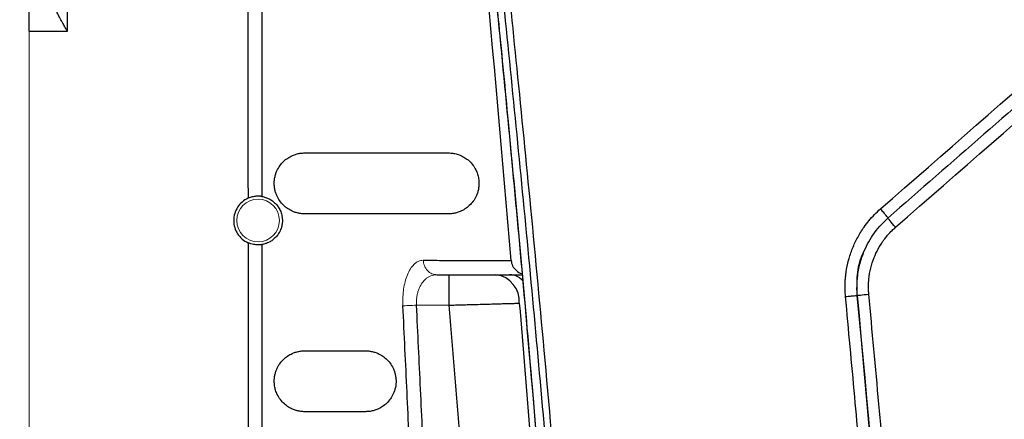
# Paper-space layout 'Sheet2' of a CAD drawing. Header units: millimetres. Extents: x 0 to 1118, y 0 to 864.
# Tile 64 of 85: x 644 to 676, y 530 to 544. Entities that reach past the tile are written whole.
import ezdxf

# ---------------------------------------------------------------- set-up
doc = ezdxf.new("R2010")
doc.units = ezdxf.units.MM
doc.styles.add('SLDTEXTSTYLE0', font='TXT', dxfattribs={"width": 0.605})
doc.dimstyles.new('SLDDIMSTYLE1', dxfattribs={"dimtxt": 5.650301, "dimasz": 4.572, "dimexe": 0, "dimexo": 0.0625, "dimgap": 1.412575, "dimtad": 0, "dimtih": 1, "dimtoh": 1, "dimdec": 1, "dimlfac": 2, "dimrnd": 1e-09, "dimzin": 12, "dimdsep": 46, "dimtxsty": 'SLDTEXTSTYLE0', "dimsah": 1, "dimcen": 0.09, "dimadec": 0, "dimazin": 3, "dimtfac": 1, "dimtdec": 1, "dimtofl": 0, "dimtmove": 0, "dimatfit": 3, "dimfxl": 1, "dimfrac": 2, "dimtolj": 1, "dimtzin": 12, "dimarcsym": 0})

# ---------------------------------------------------------------- blocks, each defined once
blk = doc.blocks.new('_D_12')
at = {"color": 7, "linetype": 'Continuous', "lineweight": 0}
for p, q in [((711.628, 581.08), (604.625, 581.08)), ((606.225, 581.08), (606.225, 457.172)), ((594.907, 448.118), (593.614, 448.118)), ((593.614, 448.118), (593.614, 439.44)), ((617.544, 448.118), (618.837, 448.118)), ((618.837, 448.118), (618.837, 439.44)), ((593.614, 439.44), (594.907, 439.44)), ((618.837, 439.44), (617.544, 439.44)), ((606.225, 314.24), (606.225, 438.147)), ((711.628, 314.24), (604.625, 314.24))]:
    blk.add_line(p, q, dxfattribs=at)
for points in [[(606.225, 581.08), (605.463, 576.508), (606.987, 576.508)], [(606.225, 314.24), (606.987, 318.812), (605.463, 318.812)]]:
    blk.add_solid(points, dxfattribs=at)
at = {"color": 7, "linetype": 'Continuous', "lineweight": 0, "char_height": 5.8208, "attachment_point": 1, "style": 'SLDTEXTSTYLE0'}
for s, insert in [('533.7', (596.524, 456.915)), ('21.01', (596.524, 446.944))]:
    blk.add_mtext(s, dxfattribs=dict(at, insert=insert))

psp = doc.layouts.new('Sheet2')

# ---------------------------------------------------------------- linework, layer by layer
at = {"color": 7, "linetype": 'Continuous', "lineweight": 30}
for p, q in [((645.438, 543.16), (645.438, 559.15)), ((644.189, 543.16), (645.438, 543.16)), ((657.57, 535.16), (660.366, 535.16)), ((671.376, 534.538), (671.362, 534.734)), ((644.189, 533.41), (644.187, 533.41))]:
    psp.add_line(p, q, dxfattribs=at)
at = {"color": 144, "linetype": 'Continuous', "lineweight": 0}
for p, q in [((644.189, 530.16), (644.189, 543.16)), ((674.561, 538.921), (674.559, 538.924)), ((657.97, 534.16), (656.903, 534.16))]:
    psp.add_line(p, q, dxfattribs=at)
at = {"color": 8, "linetype": 'Continuous', "lineweight": 30}
psp.add_line((672.381, 537.02), (672.381, 537.02), dxfattribs=at)
at = {"color": 144, "linetype": 'Continuous', "lineweight": 0}
psp.add_circle((651.699, 536.94), 0.7, dxfattribs=at)
at = {"color": 7, "linetype": 'Continuous', "lineweight": 30}
psp.add_arc((659.389, 534.278), 0.89, 356.4947, 82.0805, dxfattribs=at)
for points in [[(651.329, 559.15), (651.345, 551.99), (651.358, 544.829), (651.369, 537.669)], [(660.005, 535.622), (659.443, 542.399), (658.816, 549.169), (658.124, 555.929)], [(672.137, 537.322), (676.331, 540.989), (680.526, 544.657), (684.722, 548.324)], [(672.631, 536.719), (676.827, 540.386), (681.024, 544.054), (685.221, 547.722)], [(651.371, 536.21), (651.382, 528.943), (651.391, 521.676), (651.398, 514.409)]]:
    psp.add_open_spline(points, degree=3, dxfattribs=at)
for points, knots in [([(651.803, 559.151), (651.807, 555.642), (651.816, 548.502), (651.82, 541.361), (651.823, 537.73)], [0, 0, 0, 0, 0.4914263, 1, 1, 1, 1]), ([(658.771, 342.048), (658.853, 342.777), (659.017, 344.238), (659.258, 346.433), (659.495, 348.639), (659.727, 350.854), (659.956, 353.079), (660.18, 355.314), (660.399, 357.558), (660.615, 359.812), (660.825, 362.075), (661.032, 364.349), (661.233, 366.631), (661.43, 368.924), (661.622, 371.226), (661.809, 373.538), (661.991, 375.859), (662.168, 378.19), (662.34, 380.53), (662.506, 382.88), (662.668, 385.24), (662.824, 387.609), (662.975, 389.987), (663.12, 392.376), (663.474, 398.467), (663.958, 408.2), (664.429, 421.515), (664.705, 434.649), (664.796, 447.66), (664.705, 460.671), (664.429, 473.804), (663.958, 487.119), (663.438, 497.583), (662.99, 505.125), (662.697, 509.677), (662.385, 514.194), (662.054, 518.676), (661.703, 523.123), (661.335, 527.535), (660.949, 531.911), (660.547, 536.252), (660.127, 540.557), (659.692, 544.827), (659.242, 549.061), (658.928, 551.871), (658.771, 553.271)], [0, 0, 0, 0, 0.010393, 0.020829, 0.031308, 0.041831, 0.052398, 0.063007, 0.07366, 0.084357, 0.095097, 0.10588, 0.116706, 0.127576, 0.13849, 0.149446, 0.160446, 0.17149, 0.182576, 0.193706, 0.204879, 0.216096, 0.227356, 0.238659, 0.250005, 0.313829, 0.376771, 0.438829, 0.5, 0.561171, 0.623229, 0.686171, 0.749995, 0.771704, 0.793254, 0.814645, 0.835877, 0.856949, 0.877863, 0.898617, 0.919213, 0.939648, 0.959925, 0.980042, 1, 1, 1, 1]), ([(658.99, 342.023), (659.073, 342.76), (659.244, 344.294), (659.505, 346.684), (659.779, 349.253), (660.065, 352), (660.36, 354.926), (660.664, 358.031), (660.974, 361.315), (661.289, 364.779), (661.934, 372.176), (662.706, 382.186), (663.667, 397.477), (664.247, 410.06), (664.673, 423.439), (664.906, 434.58), (664.995, 447.652), (664.906, 460.732), (664.673, 471.877), (664.247, 485.264), (663.666, 497.847), (662.706, 513.134), (661.889, 523.729), (661.141, 532.221), (660.673, 537.214), (660.221, 541.805), (659.788, 545.992), (659.383, 549.779), (659.116, 552.168), (658.99, 553.296)], [0, 0, 0, 0, 0.0105111, 0.0218672, 0.0340683, 0.0471143, 0.0610052, 0.0757411, 0.091322, 0.1077478, 0.1250185, 0.196531, 0.249995, 0.3421207, 0.3749991, 0.4396651, 0.5000005, 0.5602246, 0.6250018, 0.6579563, 0.7500057, 0.8034713, 0.8749819, 0.9005713, 0.9242595, 0.9460464, 0.9659322, 0.9839167, 1, 1, 1, 1]), ([(658.596, 553.125), (658.675, 552.393), (658.862, 550.668), (659.128, 548.105), (659.383, 545.595), (659.587, 543.536), (659.758, 541.784), (660.107, 538.124), (660.813, 530.336), (662.053, 514.726), (663.27, 494.226), (664.09, 470.918), (664.352, 449.628), (664.173, 429.469), (663.636, 410.45), (662.633, 389.417), (661.539, 373.82), (660.68, 363.654), (660.447, 360.979), (660.217, 358.421), (660.005, 356.138), (659.792, 353.888), (659.554, 351.436), (659.253, 348.428), (658.93, 345.285), (658.698, 343.147), (658.595, 342.195)], [0, 0, 0, 0, 0.010441, 0.024633, 0.036574, 0.046266, 0.054002, 0.061559, 0.098462, 0.165009, 0.283842, 0.389944, 0.496046, 0.586073, 0.676099, 0.766125, 0.884958, 0.89803, 0.910947, 0.923078, 0.934483, 0.943497, 0.955156, 0.96946, 0.986408, 1, 1, 1, 1]), ([(658.597, 342.194), (658.679, 342.956), (658.844, 344.478), (659.084, 346.763), (659.319, 349.048), (659.548, 351.334), (659.772, 353.62), (659.991, 355.907), (660.204, 358.194), (660.412, 360.482), (660.615, 362.77), (660.812, 365.059), (661.003, 367.348), (661.19, 369.638), (661.371, 371.928), (661.546, 374.218), (661.716, 376.509), (661.881, 378.801), (662.04, 381.092), (662.194, 383.384), (662.342, 385.677), (662.486, 387.97), (662.623, 390.263), (662.756, 392.556), (662.991, 396.811), (663.469, 406.371), (663.966, 420.01), (664.258, 434.889), (664.321, 445.163), (664.305, 452.063), (664.276, 456.466), (664.226, 460.869), (664.156, 465.271), (664.067, 469.673), (663.958, 474.075), (663.828, 478.476), (663.679, 482.876), (663.511, 487.276), (663.322, 491.675), (663.113, 496.073), (662.885, 500.47), (662.637, 504.866), (662.369, 509.261), (662.081, 513.654), (661.774, 518.047), (661.447, 522.438), (661.1, 526.827), (660.733, 531.215), (660.346, 535.601), (659.939, 539.985), (659.512, 544.367), (659.067, 548.747), (658.753, 551.666), (658.597, 553.125)], [0, 0, 0, 0, 0.0108691, 0.0217383, 0.0326076, 0.043477, 0.0543465, 0.065216, 0.0760856, 0.0869553, 0.0978251, 0.1086949, 0.1195647, 0.1304345, 0.1413044, 0.1521743, 0.1630441, 0.173914, 0.1847839, 0.1956537, 0.2065235, 0.2173932, 0.2282629, 0.2391325, 0.2500021, 0.2887494, 0.3750016, 0.4437238, 0.5000009, 0.5208344, 0.5416678, 0.5625012, 0.5833345, 0.6041678, 0.6250011, 0.6458344, 0.6666676, 0.6875008, 0.7083341, 0.7291674, 0.7500007, 0.7708342, 0.7916677, 0.8125013, 0.8333351, 0.8541688, 0.8750025, 0.895836, 0.9166694, 0.9375026, 0.9583354, 0.9791679, 1, 1, 1, 1]), ([(684.969, 548.023), (683.92, 547.106), (681.822, 545.272), (678.675, 542.521), (675.528, 539.771), (673.43, 537.937), (672.381, 537.02)], [0, 0, 0, 0, 0.249994, 0.499992, 0.749994, 1, 1, 1, 1]), ([(644.189, 543.16), (644.189, 543.187), (644.189, 543.241), (644.189, 543.321), (644.189, 543.401), (644.189, 543.48), (644.189, 543.558), (644.189, 543.636), (644.189, 543.782), (644.189, 543.989), (644.189, 544.227), (644.189, 544.423), (644.189, 544.538), (644.189, 544.602), (644.189, 544.635), (644.189, 544.656), (644.189, 544.658), (644.189, 544.66)], [0, 0, 0, 0, 0.034551, 0.068855, 0.103013, 0.137124, 0.171291, 0.205614, 0.240191, 0.370053, 0.500029, 0.62989, 0.759866, 0.820149, 0.879905, 0.939676, 1, 1, 1, 1]), ([(645.438, 543.16), (645.421, 543.188), (645.39, 543.242), (645.346, 543.318), (645.308, 543.385), (645.275, 543.443), (645.225, 543.532), (645.162, 543.649), (645.092, 543.788), (645.037, 543.908), (644.994, 544.013), (644.964, 544.108), (644.943, 544.192), (644.94, 544.242), (644.938, 544.266)], [0, 0, 0, 0, 0.072935, 0.138096, 0.195483, 0.245096, 0.286939, 0.42581, 0.547601, 0.652417, 0.749586, 0.839529, 0.922777, 1, 1, 1, 1]), ([(653.23, 537.16), (653.209, 537.16), (653.167, 537.161), (653.105, 537.167), (653.043, 537.176), (652.982, 537.19), (652.922, 537.207), (652.83, 537.241), (652.71, 537.3), (652.566, 537.405), (652.44, 537.537), (652.348, 537.68), (652.291, 537.81), (652.257, 537.918), (652.235, 538.037), (652.229, 538.167), (652.237, 538.297), (652.261, 538.417), (652.297, 538.525), (652.356, 538.653), (652.447, 538.791), (652.572, 538.919), (652.713, 539.022), (652.852, 539.089), (652.984, 539.131), (653.106, 539.155), (653.189, 539.158), (653.23, 539.16)], [0, 0, 0, 0, 0.0268329, 0.053357, 0.0795914, 0.1055555, 0.1312697, 0.1567545, 0.2247115, 0.2871081, 0.3481587, 0.4002061, 0.4262193, 0.4491778, 0.472712, 0.4958592, 0.5193336, 0.5435391, 0.567514, 0.5947413, 0.6471706, 0.7081737, 0.7717385, 0.8407046, 0.8928732, 0.9459181, 1, 1, 1, 1]), ([(653.23, 539.16), (653.487, 539.16), (654, 539.16), (654.777, 539.16), (655.561, 539.16), (656.352, 539.159), (657.15, 539.159), (657.686, 539.159), (657.954, 539.159)], [0, 0, 0, 0, 0.165327, 0.33119, 0.49759, 0.664525, 0.831995, 1, 1, 1, 1]), ([(657.954, 539.159), (657.978, 539.159), (658.025, 539.158), (658.095, 539.15), (658.164, 539.138), (658.233, 539.121), (658.33, 539.089), (658.45, 539.033), (658.593, 538.935), (658.72, 538.811), (658.823, 538.664), (658.894, 538.512), (658.938, 538.36), (658.955, 538.21), (658.952, 538.072), (658.934, 537.952), (658.903, 537.839), (658.849, 537.705), (658.761, 537.559), (658.636, 537.421), (658.491, 537.31), (658.348, 537.236), (658.211, 537.19), (658.083, 537.164), (657.997, 537.161), (657.954, 537.159)], [0, 0, 0, 0, 0.030611, 0.060722, 0.090364, 0.119568, 0.148369, 0.21378, 0.273501, 0.332373, 0.382469, 0.417356, 0.447803, 0.476643, 0.500401, 0.525616, 0.5512, 0.579427, 0.634557, 0.698503, 0.764676, 0.836117, 0.890037, 0.944604, 1, 1, 1, 1]), ([(651.369, 537.669), (651.23, 537.606), (651.109, 537.502), (650.944, 537.245), (650.899, 537.092), (650.899, 536.94)], [0, 0, 0, 0, 0.5, 0.5, 1, 1, 1, 1]), ([(651.823, 537.73), (651.815, 537.731), (651.801, 537.733), (651.777, 537.736), (651.758, 537.737), (651.73, 537.739), (651.69, 537.74), (651.631, 537.737), (651.569, 537.73), (651.503, 537.716), (651.436, 537.697), (651.392, 537.678), (651.369, 537.669)], [0, 0, 0, 0, 0.090152, 0.163869, 0.22003, 0.257982, 0.387641, 0.505751, 0.631421, 0.750437, 0.87354, 1, 1, 1, 1]), ([(651.823, 537.73), (651.844, 537.726), (651.885, 537.719), (651.946, 537.701), (652.005, 537.68), (652.08, 537.645), (652.168, 537.591), (652.267, 537.507), (652.354, 537.405), (652.418, 537.297), (652.457, 537.199), (652.477, 537.126), (652.49, 537.059), (652.497, 537), (652.498, 536.959), (652.498, 536.94)], [0, 0, 0, 0, 0.078306, 0.154826, 0.229661, 0.302918, 0.441799, 0.568588, 0.693651, 0.800649, 0.854442, 0.903331, 0.936723, 0.968649, 1, 1, 1, 1]), ([(670.988, 534.444), (670.985, 534.49), (670.978, 534.582), (670.974, 534.718), (670.975, 534.853), (670.981, 534.987), (670.993, 535.119), (671.02, 535.337), (671.083, 535.642), (671.21, 536.024), (671.38, 536.388), (671.568, 536.691), (671.757, 536.936), (671.937, 537.137), (672.069, 537.259), (672.137, 537.322)], [0, 0, 0, 0, 0.043053, 0.0855356, 0.1275043, 0.169018, 0.2101371, 0.2509241, 0.3746493, 0.5000361, 0.6253468, 0.7491862, 0.8312095, 0.9146512, 1, 1, 1, 1]), ([(672.387, 537.02), (672.389, 537.021), (672.382, 537.03), (672.357, 537.063), (672.339, 537.084), (672.298, 537.134), (672.273, 537.163), (672.211, 537.236), (672.174, 537.278), (672.137, 537.322)], [0, 0, 0, 0, 0.25, 0.25, 0.5, 0.5, 0.75, 0.75, 1, 1, 1, 1]), ([(657.954, 537.159), (657.686, 537.159), (657.151, 537.159), (656.354, 537.159), (655.563, 537.16), (654.779, 537.16), (654.001, 537.16), (653.487, 537.16), (653.23, 537.16)], [0, 0, 0, 0, 0.167958, 0.3354, 0.502326, 0.668735, 0.834627, 1, 1, 1, 1]), ([(671.57, 535.863), (671.663, 536.069), (671.86, 536.506), (672.201, 536.843), (672.381, 537.02)], [0, 0, 0, 0, 0.473435, 1, 1, 1, 1]), ([(672.631, 536.719), (672.562, 536.798), (672.495, 536.876), (672.403, 536.987), (672.377, 537.02), (672.381, 537.02)], [0, 0, 0, 0, 0.5, 0.5, 1, 1, 1, 1]), ([(650.899, 536.94), (650.899, 536.786), (650.944, 536.633), (651.11, 536.376), (651.232, 536.272), (651.371, 536.21)], [0, 0, 0, 0, 0.5, 0.5, 1, 1, 1, 1]), ([(652.498, 536.94), (652.498, 536.927), (652.498, 536.903), (652.495, 536.866), (652.491, 536.83), (652.485, 536.793), (652.474, 536.741), (652.455, 536.676), (652.416, 536.58), (652.354, 536.474), (652.268, 536.373), (652.171, 536.29), (652.064, 536.224), (651.947, 536.175), (651.865, 536.158), (651.824, 536.149)], [0, 0, 0, 0, 0.019364, 0.038902, 0.058829, 0.079346, 0.100638, 0.1505, 0.205423, 0.312044, 0.435437, 0.560546, 0.696588, 0.84515, 1, 1, 1, 1]), ([(671.753, 534.519), (671.75, 534.557), (671.743, 534.651), (671.741, 534.816), (671.754, 535.064), (671.806, 535.377), (671.914, 535.709), (672.052, 536.005), (672.177, 536.207), (672.285, 536.354), (672.382, 536.473), (672.501, 536.6), (672.592, 536.684), (672.631, 536.719)], [0, 0, 0, 0, 0.046991, 0.114126, 0.201409, 0.35068, 0.499932, 0.625135, 0.749119, 0.788159, 0.848244, 0.936382, 1, 1, 1, 1]), ([(651.824, 536.149), (651.816, 536.148), (651.802, 536.146), (651.775, 536.143), (651.744, 536.141), (651.71, 536.139), (651.672, 536.14), (651.62, 536.143), (651.549, 536.152), (651.46, 536.174), (651.401, 536.197), (651.371, 536.21)], [0, 0, 0, 0, 0.086334, 0.170968, 0.254696, 0.338342, 0.422729, 0.508661, 0.670072, 0.831998, 1, 1, 1, 1]), ([(651.824, 536.149), (651.826, 532.606), (651.829, 525.359), (651.831, 518.112), (651.832, 514.409)], [0, 0, 0, 0, 0.489035, 1, 1, 1, 1]), ([(671.569, 535.863), (671.533, 535.769), (671.445, 535.536), (671.37, 535.163), (671.36, 534.885), (671.355, 534.755)], [0, 0, 0, 0, 0.2643292, 0.6583513, 1, 1, 1, 1]), ([(657.121, 535.634), (657.359, 535.633), (657.836, 535.631), (658.556, 535.628), (659.279, 535.625), (659.763, 535.623), (660.005, 535.622)], [0, 0, 0, 0, 0.249697, 0.499598, 0.749699, 1, 1, 1, 1]), ([(660.008, 535.623), (660.019, 535.564), (660.042, 535.441), (660.175, 535.297), (660.288, 535.207), (660.36, 535.195), (660.362, 535.194)], [0, 0, 0, 0, 0.30066, 0.627029, 0.986828, 1, 1, 1, 1]), ([(657.97, 534.16), (657.97, 534.29), (657.97, 534.421), (657.97, 534.663), (657.97, 534.774), (657.97, 534.959), (657.97, 535.033), (657.97, 535.134), (657.97, 535.16), (657.97, 535.16)], [0, 0, 0, 0, 0.25, 0.25, 0.5, 0.5, 0.75, 0.75, 1, 1, 1, 1]), ([(670.988, 534.444), (671.046, 534.45), (671.102, 534.455), (671.195, 534.464), (671.234, 534.468), (671.3, 534.474), (671.327, 534.477), (671.365, 534.48), (671.375, 534.482), (671.374, 534.482)], [0, 0, 0, 0, 0.25, 0.25, 0.5, 0.5, 0.75, 0.75, 1, 1, 1, 1]), ([(670.988, 360.875), (671.056, 361.605), (671.191, 363.061), (671.387, 365.238), (671.577, 367.403), (671.761, 369.554), (672.03, 372.789), (672.372, 377.112), (672.901, 384.338), (673.484, 393.373), (674.249, 407.843), (674.888, 425.937), (675.144, 447.66), (674.888, 469.382), (674.249, 487.476), (673.484, 501.946), (672.924, 510.617), (672.452, 517.122), (672.144, 521.099), (671.85, 524.711), (671.576, 527.943), (671.29, 531.184), (671.09, 533.347), (670.988, 534.444)], [0, 0, 0, 0, 0.012656, 0.025234, 0.037734, 0.050156, 0.062501, 0.09376, 0.125002, 0.187552, 0.250002, 0.375088, 0.5, 0.624911, 0.749998, 0.812439, 0.874998, 0.899958, 0.924999, 0.943849, 0.9625, 0.980981, 1, 1, 1, 1]), ([(671.368, 534.482), (671.364, 534.482), (671.404, 534.486), (671.546, 534.499), (671.649, 534.509), (671.753, 534.519)], [0, 0, 0, 0, 0.5, 0.5, 1, 1, 1, 1]), ([(671.368, 534.482), (672.717, 520.053), (673.737, 505.594), (675.099, 476.643), (675.441, 462.151), (675.441, 433.168), (675.099, 418.677), (673.737, 389.726), (672.717, 375.266), (671.368, 360.837)], [0, 0, 0, 0, 0.25, 0.25, 0.5, 0.5, 0.75, 0.75, 1, 1, 1, 1]), ([(671.372, 360.838), (674.085, 389.693), (675.444, 418.676), (675.444, 476.643), (674.085, 505.626), (671.372, 534.481)], [0, 0, 0, 0, 0.5, 0.5, 1, 1, 1, 1]), ([(671.753, 360.8), (671.816, 361.484), (671.984, 363.288), (672.226, 365.992), (672.479, 368.92), (672.931, 374.337), (673.826, 386.086), (674.689, 400.763), (675.577, 422.492), (675.955, 444.239), (675.658, 469.406), (674.984, 488.469), (674.196, 502.945), (673.598, 511.987), (673.138, 518.268), (672.757, 523.086), (672.403, 527.3), (672.087, 530.911), (671.864, 533.316), (671.753, 534.519)], [0, 0, 0, 0, 0.011833, 0.03125, 0.046823, 0.062501, 0.125002, 0.250001, 0.316015, 0.499997, 0.624997, 0.749997, 0.828893, 0.874998, 0.906249, 0.937499, 0.95834, 0.979174, 1, 1, 1, 1]), ([(657.204, 517.143), (657.166, 518.086), (657.091, 519.973), (656.973, 522.804), (656.851, 525.636), (656.723, 528.469), (656.592, 531.303), (656.501, 533.193), (656.455, 534.138)], [0, 0, 0, 0, 0.166476, 0.333029, 0.499658, 0.666364, 0.833145, 1, 1, 1, 1]), ([(657.641, 517.16), (657.603, 518.128), (657.527, 520.056), (657.409, 522.933), (657.287, 525.781), (657.163, 528.6), (657.035, 531.39), (656.947, 533.239), (656.903, 534.16)], [0, 0, 0, 0, 0.170927, 0.340149, 0.507668, 0.673482, 0.837593, 1, 1, 1, 1]), ([(657.97, 534.16), (658.006, 534.161), (658.078, 534.163), (658.186, 534.166), (658.295, 534.169), (658.403, 534.172), (658.512, 534.175), (658.684, 534.179), (658.918, 534.186), (659.188, 534.194), (659.428, 534.2), (659.634, 534.206), (659.822, 534.211), (659.992, 534.216), (660.144, 534.22), (660.234, 534.223), (660.278, 534.224)], [0, 0, 0, 0, 0.040871, 0.082042, 0.12349, 0.165189, 0.207113, 0.249238, 0.364767, 0.4837, 0.578975, 0.670833, 0.759023, 0.843356, 0.923706, 1, 1, 1, 1]), ([(659.259, 517.16), (659.21, 517.868), (659.114, 519.286), (658.964, 521.412), (658.809, 523.537), (658.65, 525.663), (658.487, 527.787), (658.319, 529.912), (658.148, 532.036), (658.029, 533.452), (657.97, 534.16)], [0, 0, 0, 0, 0.12501, 0.250016, 0.375018, 0.500018, 0.625016, 0.750011, 0.875006, 1, 1, 1, 1]), ([(660.278, 534.224), (660.523, 531.302), (660.975, 525.633), (661.38, 519.96), (661.565, 517.211)], [0.45364866, 0.45364866, 0.45364866, 0.45364866, 0.5, 0.54352601, 0.54352601, 0.54352601, 0.54352601]), ([(653.23, 530.66), (653.209, 530.66), (653.167, 530.661), (653.104, 530.667), (653.042, 530.677), (652.981, 530.69), (652.921, 530.708), (652.828, 530.742), (652.707, 530.801), (652.562, 530.908), (652.436, 531.042), (652.339, 531.195), (652.275, 531.352), (652.239, 531.503), (652.228, 531.652), (652.236, 531.787), (652.259, 531.905), (652.293, 532.014), (652.351, 532.144), (652.442, 532.284), (652.567, 532.415), (652.71, 532.52), (652.849, 532.588), (652.983, 532.631), (653.105, 532.655), (653.188, 532.658), (653.23, 532.66)], [0, 0, 0, 0, 0.026681, 0.053058, 0.079152, 0.104987, 0.130583, 0.155965, 0.223914, 0.286477, 0.347542, 0.399941, 0.435665, 0.466796, 0.495942, 0.51927, 0.54369, 0.568403, 0.595576, 0.648249, 0.709469, 0.772965, 0.841879, 0.893659, 0.946306, 1, 1, 1, 1]), ([(653.23, 532.66), (653.562, 532.66), (654.225, 532.66), (654.895, 532.66), (655.229, 532.66)], [0, 0, 0, 0, 0.499638, 1, 1, 1, 1]), ([(655.229, 532.66), (655.251, 532.659), (655.292, 532.658), (655.355, 532.652), (655.417, 532.643), (655.478, 532.629), (655.538, 532.611), (655.632, 532.578), (655.754, 532.517), (655.9, 532.409), (656.028, 532.272), (656.12, 532.124), (656.176, 531.989), (656.207, 531.877), (656.227, 531.757), (656.233, 531.588), (656.199, 531.383), (656.119, 531.19), (656.015, 531.032), (655.891, 530.903), (655.75, 530.8), (655.61, 530.731), (655.477, 530.688), (655.354, 530.664), (655.271, 530.661), (655.229, 530.66)], [0, 0, 0, 0, 0.027044, 0.053725, 0.080065, 0.106087, 0.131815, 0.157275, 0.226213, 0.28909, 0.349642, 0.401393, 0.4271, 0.45062, 0.474759, 0.497991, 0.546871, 0.598517, 0.65166, 0.711939, 0.775373, 0.843617, 0.894976, 0.947045, 1, 1, 1, 1]), ([(655.229, 530.66), (654.895, 530.66), (654.226, 530.66), (653.562, 530.66), (653.23, 530.66)], [0, 0, 0, 0, 0.500282, 1, 1, 1, 1])]:
    psp.add_open_spline(points, degree=3, knots=knots, dxfattribs=at)
at = {"color": 8, "linetype": 'Continuous', "lineweight": 30}
for points, knots in [([(671.368, 534.482), (671.365, 534.706), (671.358, 535.158), (671.448, 535.633), (671.563, 535.849), (671.57, 535.863)], [0, 0, 0, 0, 0.47896, 0.968157, 1, 1, 1, 1]), ([(660.383, 534.971), (660.334, 535.018), (660.209, 535.136), (660.053, 535.151), (659.959, 535.16)], [0, 0, 0, 0, 0.392488, 1, 1, 1, 1])]:
    psp.add_open_spline(points, degree=3, knots=knots, dxfattribs=at)
at = {"color": 144, "linetype": 'Continuous', "lineweight": 0}
for points, knots in [([(656.455, 534.138), (656.454, 534.162), (656.452, 534.209), (656.451, 534.279), (656.452, 534.35), (656.455, 534.443), (656.463, 534.557), (656.484, 534.733), (656.526, 534.941), (656.601, 535.166), (656.698, 535.36), (656.798, 535.484), (656.887, 535.559), (656.961, 535.602), (657.039, 535.63), (657.094, 535.633), (657.121, 535.634)], [0, 0, 0, 0, 0.028504, 0.057073, 0.085789, 0.114732, 0.171529, 0.2281, 0.341265, 0.457019, 0.582444, 0.711015, 0.780768, 0.851209, 0.925417, 1, 1, 1, 1]), ([(657.122, 535.634), (657.125, 535.577), (657.137, 535.516), (657.183, 535.399), (657.218, 535.343), (657.305, 535.251), (657.356, 535.216), (657.463, 535.17), (657.519, 535.16), (657.57, 535.16)], [0, 0, 0, 0, 0.25, 0.25, 0.5, 0.5, 0.75, 0.75, 1, 1, 1, 1]), ([(656.903, 534.16), (656.902, 534.18), (656.9, 534.22), (656.9, 534.28), (656.902, 534.34), (656.908, 534.4), (656.916, 534.459), (656.927, 534.517), (656.94, 534.574), (656.956, 534.63), (656.975, 534.684), (657.014, 534.778), (657.087, 534.904), (657.188, 535.012), (657.285, 535.082), (657.369, 535.123), (657.465, 535.153), (657.533, 535.157), (657.57, 535.16)], [0, 0, 0, 0, 0.0344698, 0.0690732, 0.1038818, 0.1389657, 0.1743934, 0.2102315, 0.2465443, 0.2833935, 0.3208384, 0.3589353, 0.4885105, 0.6329723, 0.7139764, 0.8024874, 0.8918427, 1, 1, 1, 1]), ([(656.903, 534.16), (656.816, 534.155), (656.721, 534.151), (656.56, 534.143), (656.496, 534.14), (656.456, 534.138)], [0, 0, 0, 0, 0.5, 0.5, 1, 1, 1, 1])]:
    psp.add_open_spline(points, degree=3, knots=knots, dxfattribs=at)

# ---------------------------------------------------------------- dimensions: what is measured, and where the dimension line sits
at = {"color": 7, "linetype": 'Continuous', "lineweight": 0}
dim = psp.add_linear_dim(base=(606.225, 581.08), p1=(713.229, 314.24), p2=(713.229, 581.08), angle=90, dimstyle='SLDDIMSTYLE1', dxfattribs=at)
dim.commit()
dim.dimension.update_dxf_attribs({"geometry": '_D_12', "text_midpoint": (606.225, 447.66), "dimtype": 160})

doc.saveas('drawing.dxf')
